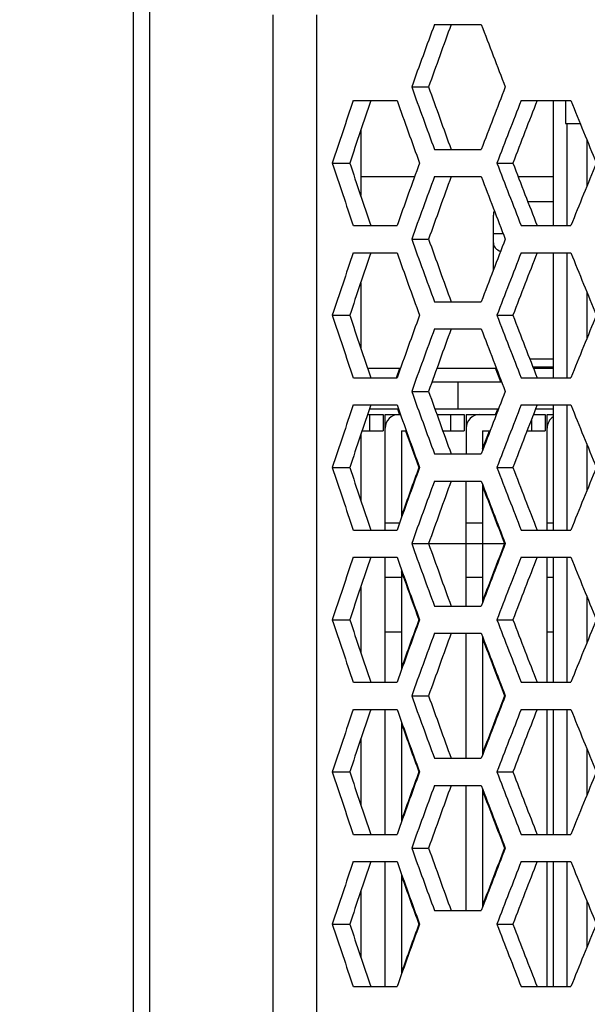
# Model space of a CAD drawing. Header units: millimetres. Extents: x 0 to 420, y 0 to 297.
# Tile 7 of 100: x 80.42 to 84.6, y 65.68 to 72.93. Entities that reach past the tile are written whole.
import ezdxf

# ---------------------------------------------------------------- set-up
doc = ezdxf.new("R2010")
doc.units = ezdxf.units.MM
doc.header["$LTSCALE"] = 23.1
doc.layers.get('0').update_dxf_attribs({"linetype": 'CONTINUOUS'})
doc.layers.add('03___PRT_ALL_CURVES', color=7, linetype='CONTINUOUS')
doc.layers.add('DIM_PILOTEES', color=7, linetype='CONTINUOUS')
doc.styles.get("Standard").update_dxf_attribs({"font": 'txt', "width": 0.7})
doc.dimstyles.new('DIMSTYLE_3', dxfattribs={"dimtxt": 2.5, "dimasz": 3.5, "dimexe": 2, "dimexo": 0, "dimtad": 1, "dimdec": 0, "dimlfac": 5, "dimdsep": 46, "dimtxsty": 'Standard', "dimblk": '_FILLED', "dimblk1": '_FILLED', "dimblk2": '_FILLED', "dimcen": 0, "dimazin": 2, "dimtp": 0.5, "dimtm": 0.5, "dimtfac": 1, "dimtdec": 0, "dimtofl": 0, "dimtmove": 0, "dimatfit": 3, "dimldrblk": '_FILLED', "dimfxl": 0, "dimtolj": 1, "dimarcsym": 0})
doc.dimstyles.new('DIMSTYLE_5', dxfattribs={"dimtxt": 2.5, "dimasz": 3.5, "dimexe": 2, "dimexo": 0, "dimtad": 1, "dimlfac": 5, "dimdsep": 46, "dimtxsty": 'Standard', "dimblk": '_FILLED', "dimblk1": '_FILLED', "dimblk2": '_FILLED', "dimcen": 0, "dimazin": 2, "dimtp": 0.5, "dimtm": 0.5, "dimtfac": 1, "dimtofl": 0, "dimtmove": 0, "dimatfit": 3, "dimldrblk": '_FILLED', "dimfxl": 0, "dimtolj": 1, "dimarcsym": 0})

# ---------------------------------------------------------------- blocks, each defined once
blk = doc.blocks.new('_FILLED')
at = {"color": 0, "linetype": 'ByBlock'}
blk.add_solid([(0, 0), (-1, 0.1429), (-1, -0.1429)], dxfattribs=at)
blk = doc.blocks.new('*D15')
at = {"layer": 'DIM_PILOTEES', "color": 2, "linetype": 'Continuous'}
for p, q in [((68.1083, 84.6543), (51.4843, 84.6543)), ((53.4843, 84.6543), (53.4843, 55.6972)), ((53.4843, 26.7402), (53.4843, 55.6972)), ((94.1679, 26.7402), (51.4843, 26.7402))]:
    blk.add_line(p, q, dxfattribs=at)
at = {"layer": 'DIM_PILOTEES', "color": 2, "linetype": 'Continuous', "xscale": 3.5, "yscale": 3.5, "zscale": 3.5}
for p, rotation in [((53.4843, 84.6543), 90), ((53.4843, 26.7402), 270)]:
    blk.add_blockref('_FILLED', p, dxfattribs=dict(at, rotation=rotation))
at = {"layer": 'DIM_PILOTEES', "color": 2, "linetype": 'Continuous', "insert": (50.3593, 55.6972), "char_height": 2.5, "width": 8.839286, "attachment_point": 2, "rotation": 90, "line_spacing_factor": 0.9}
blk.add_mtext('{\\ftxt;\\W0.0001;\\H0.0001;\\~}{\\ftxt;\\W2.3571428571;\\H2.5; }{\\ftxt;\\W0.0001;\\H0.0001;\\~}', dxfattribs=at)
blk = doc.blocks.new('*D17')
at = {"layer": 'DIM_PILOTEES', "color": 2, "linetype": 'Continuous'}
for p, q in [((71.5299, 63.2626), (71.5299, 103.414)), ((121.5709, 63.2626), (121.5709, 103.414)), ((71.5299, 101.414), (96.5504, 101.414)), ((121.5709, 101.414), (96.5504, 101.414))]:
    blk.add_line(p, q, dxfattribs=at)
at = {"layer": 'DIM_PILOTEES', "color": 2, "linetype": 'Continuous', "xscale": 3.5, "yscale": 3.5, "zscale": 3.5, "rotation": 180}
blk.add_blockref('_FILLED', (71.5299, 101.414), dxfattribs=at)
at = {"layer": 'DIM_PILOTEES', "color": 2, "linetype": 'Continuous', "xscale": 3.5, "yscale": 3.5, "zscale": 3.5}
blk.add_blockref('_FILLED', (121.5709, 101.414), dxfattribs=at)
at = {"layer": 'DIM_PILOTEES', "color": 2, "linetype": 'Continuous', "insert": (96.5504, 104.539), "char_height": 2.5, "width": 13.660714, "attachment_point": 2, "line_spacing_factor": 0.9}
blk.add_mtext('{\\ftxt;\\W0.0001;\\H0.0001;\\~}{\\ftxt;\\W3.6428571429;\\H2.5; }{\\ftxt;\\W0.0001;\\H0.0001;\\~}', dxfattribs=at)

msp = doc.modelspace()

# ---------------------------------------------------------------- linework, layer by layer
at = {"color": 7, "linetype": 'Continuous'}
for p, q in [((81.2579, 73.6528), (81.2579, 64.6626)), ((81.38, 73.6575), (81.38, 64.6626)), ((82.2886, 64.6626), (82.2886, 72.9626)), ((82.6076, 72.9626), (82.6076, 64.6626)), ((83.4765, 72.8926), (83.8207, 72.8926)), ((83.3089, 72.4326), (83.4334, 72.4326)), ((82.8795, 72.3326), (83.2009, 72.3326)), ((84.1147, 72.3326), (84.4806, 72.3326)), ((84.3504, 72.3326), (84.3504, 71.4126)), ((84.4404, 72.3326), (84.4404, 72.1626)), ((84.4404, 72.1626), (84.5496, 72.1626)), ((84.4504, 72.1626), (84.4504, 71.4126)), ((82.9335, 72.1123), (82.9335, 71.6328)), ((84.6004, 71.7073), (84.6004, 72.0378)), ((83.4765, 71.9726), (83.8207, 71.9726)), ((82.7234, 71.8726), (82.8533, 71.8726)), ((83.936, 71.8726), (84.0547, 71.8726)), ((82.9335, 71.7726), (83.3303, 71.7726)), ((83.4765, 71.7726), (83.8207, 71.7726)), ((84.0929, 71.7726), (84.3504, 71.7726)), ((84.3504, 71.5884), (84.1638, 71.5884)), ((83.9104, 71.0868), (83.9104, 71.4884)), ((82.8795, 71.4126), (83.2009, 71.4126)), ((84.1147, 71.4126), (84.4806, 71.4126)), ((83.3089, 71.3126), (83.4334, 71.3126)), ((83.9104, 71.3554), (83.9809, 71.3554)), ((82.8795, 71.2126), (83.2009, 71.2126)), ((84.1147, 71.2126), (84.4806, 71.2126)), ((84.3504, 71.2126), (84.3504, 70.2926)), ((84.4504, 71.2126), (84.4504, 70.2926)), ((82.9335, 70.9923), (82.9335, 70.5128)), ((84.6004, 70.5873), (84.6004, 70.9178)), ((83.4765, 70.8526), (83.8207, 70.8526)), ((82.7234, 70.7526), (82.8533, 70.7526)), ((83.936, 70.7526), (84.0547, 70.7526)), ((83.4765, 70.6526), (83.8207, 70.6526)), ((84.1781, 70.4311), (84.3504, 70.4311)), ((82.9842, 70.3626), (83.2259, 70.3626)), ((83.196, 70.2926), (83.2211, 70.3626)), ((83.196, 70.2926), (83.221, 70.3626)), ((83.4944, 70.3626), (83.9318, 70.3626)), ((83.9655, 70.2626), (83.927, 70.3626)), ((83.9655, 70.2626), (83.927, 70.3626)), ((84.2008, 70.3726), (84.3504, 70.3726)), ((84.2046, 70.3626), (84.3504, 70.3626)), ((82.8795, 70.2926), (83.2009, 70.2926)), ((84.1147, 70.2926), (84.4806, 70.2926)), ((83.4584, 70.2626), (83.9704, 70.2626)), ((83.6504, 70.0626), (83.6504, 70.2626)), ((83.3089, 70.1926), (83.4334, 70.1926)), ((82.8795, 70.0926), (83.2009, 70.0926)), ((83.2116, 70.0626), (82.9977, 70.0626)), ((83.2203, 70.0247), (83.2068, 70.0626)), ((83.2203, 70.0247), (83.2068, 70.0626)), ((83.9473, 70.0626), (83.48, 70.0626)), ((83.927, 70.0226), (83.9424, 70.0626)), ((83.927, 70.0226), (83.9424, 70.0626)), ((84.1147, 70.0926), (84.4806, 70.0926)), ((84.3504, 70.0626), (84.2201, 70.0626)), ((84.3504, 70.0926), (84.3504, 69.1726)), ((84.4504, 70.0926), (84.4504, 69.1726)), ((82.9842, 70.0226), (83.0984, 70.0226)), ((82.9984, 70.0226), (82.9984, 69.9026)), ((83.0984, 70.0226), (83.0984, 69.9026)), ((83.1144, 69.1726), (83.1144, 70.0226)), ((83.1144, 70.0226), (83.2259, 70.0226)), ((83.4944, 70.0226), (83.6944, 70.0226)), ((83.5944, 70.0226), (83.5944, 69.9026)), ((83.6944, 70.0226), (83.6944, 69.9026)), ((83.7104, 70.0226), (83.7104, 69.7326)), ((83.7104, 70.0226), (83.9318, 70.0226)), ((84.2046, 70.0226), (84.2904, 70.0226)), ((84.2904, 70.0226), (84.2904, 69.9026)), ((84.3064, 69.1726), (84.3064, 70.0226)), ((84.3064, 70.0226), (84.3504, 70.0226)), ((84.1904, 69.9857), (84.1904, 69.9026)), ((82.9335, 69.8723), (82.9335, 69.3928)), ((82.9437, 69.9026), (83.0984, 69.9026)), ((83.2344, 69.9026), (83.2344, 69.2662)), ((83.2344, 69.9026), (83.269, 69.9026)), ((83.5377, 69.9026), (83.6944, 69.9026)), ((83.8304, 69.7706), (83.8808, 69.9026)), ((83.8304, 69.9026), (83.8304, 69.7579)), ((83.8304, 69.9026), (83.8857, 69.9026)), ((84.1583, 69.9026), (84.2904, 69.9026)), ((84.6004, 69.4673), (84.6004, 69.7978)), ((83.4765, 69.7326), (83.8207, 69.7326)), ((82.7234, 69.6326), (82.8533, 69.6326)), ((83.3617, 69.6326), (83.3665, 69.6326)), ((83.3617, 69.6325), (83.3666, 69.6325)), ((83.936, 69.6326), (84.0547, 69.6326)), ((83.4765, 69.5326), (83.8207, 69.5326)), ((83.7104, 68.6126), (83.7104, 69.5326)), ((83.8304, 69.5073), (83.8304, 68.6379)), ((83.2188, 69.2226), (83.1144, 69.2226)), ((83.8304, 69.2226), (83.7104, 69.2226)), ((84.3504, 69.2226), (84.3064, 69.2226)), ((82.8795, 69.1726), (83.2009, 69.1726)), ((84.1147, 69.1726), (84.4806, 69.1726)), ((83.3089, 69.0726), (83.4312, 69.0726)), ((83.9927, 69.0725), (83.9975, 69.0725)), ((83.9963, 69.0726), (83.9975, 69.0726)), ((82.8795, 68.9726), (83.2009, 68.9726)), ((83.1144, 68.0526), (83.1144, 68.9726)), ((84.1147, 68.9726), (84.4806, 68.9726)), ((84.3064, 68.0526), (84.3064, 68.9726)), ((84.3504, 68.9726), (84.3504, 68.0526)), ((84.4504, 68.9726), (84.4504, 68.0526)), ((83.2344, 68.8789), (83.2344, 68.1462)), ((83.2509, 68.8192), (83.2344, 68.8653)), ((83.2344, 68.8226), (83.1144, 68.8226)), ((83.8304, 68.8226), (83.7104, 68.8226)), ((84.3504, 68.8226), (84.3064, 68.8226)), ((82.9335, 68.7523), (82.9335, 68.2728)), ((83.4765, 68.6126), (83.8207, 68.6126)), ((84.6004, 68.3473), (84.6004, 68.6778)), ((82.7234, 68.5126), (82.8533, 68.5126)), ((83.3617, 68.5126), (83.3665, 68.5126)), ((83.3617, 68.5125), (83.3666, 68.5125)), ((83.936, 68.5126), (84.0547, 68.5126)), ((83.1144, 68.4226), (83.2344, 68.4226)), ((83.4765, 68.4126), (83.8207, 68.4126)), ((83.7104, 67.4926), (83.7104, 68.4126)), ((84.3064, 68.4226), (84.3504, 68.4226)), ((83.8304, 68.3873), (83.8304, 67.5179)), ((82.8795, 68.0526), (83.2009, 68.0526)), ((84.1147, 68.0526), (84.4806, 68.0526)), ((83.3089, 67.9526), (83.4334, 67.9526)), ((83.9926, 67.9526), (83.9975, 67.9526)), ((83.9927, 67.9525), (83.9975, 67.9525)), ((82.8795, 67.8526), (83.2009, 67.8526)), ((83.1144, 66.9326), (83.1144, 67.8526)), ((84.1147, 67.8526), (84.4806, 67.8526)), ((84.3064, 66.9326), (84.3064, 67.8526)), ((84.3504, 67.8526), (84.3504, 66.9326)), ((84.4504, 67.8526), (84.4504, 66.9326)), ((83.2344, 67.7589), (83.2344, 67.0262)), ((82.9335, 67.6323), (82.9335, 67.1528)), ((84.6004, 67.2273), (84.6004, 67.5578)), ((83.4765, 67.4926), (83.8207, 67.4926)), ((82.7234, 67.3926), (82.8533, 67.3926)), ((83.3617, 67.3926), (83.3665, 67.3926)), ((83.3617, 67.3925), (83.3666, 67.3925)), ((83.936, 67.3926), (84.0547, 67.3926)), ((83.4765, 67.2926), (83.8207, 67.2926)), ((83.7104, 66.3726), (83.7104, 67.2926)), ((83.8304, 67.2673), (83.8304, 66.3979)), ((82.8795, 66.9326), (83.2009, 66.9326)), ((84.1147, 66.9326), (84.4806, 66.9326)), ((83.3089, 66.8326), (83.4334, 66.8326)), ((83.9926, 66.8326), (83.9975, 66.8326)), ((83.9927, 66.8325), (83.9975, 66.8325)), ((82.8795, 66.7326), (83.2009, 66.7326)), ((83.1144, 65.8126), (83.1144, 66.7326)), ((84.1147, 66.7326), (84.4806, 66.7326)), ((84.3064, 65.8126), (84.3064, 66.7326)), ((84.3504, 66.7326), (84.3504, 65.8126)), ((84.4504, 66.7326), (84.4504, 65.8126)), ((83.2344, 66.6389), (83.2344, 65.9062)), ((82.9335, 66.5123), (82.9335, 66.0328)), ((84.6004, 66.1073), (84.6004, 66.4378)), ((83.4765, 66.3726), (83.8207, 66.3726)), ((82.7234, 66.2726), (82.8533, 66.2726)), ((83.3617, 66.2726), (83.3665, 66.2726)), ((83.3617, 66.2725), (83.3666, 66.2725)), ((83.936, 66.2726), (84.0547, 66.2726)), ((82.8795, 65.8126), (83.2009, 65.8126)), ((84.1147, 65.8126), (84.4806, 65.8126))]:
    msp.add_line(p, q, dxfattribs=at)
at = {"color": 4, "linetype": 'Continuous'}
msp.add_line((83.4312, 69.0726), (83.9963, 69.0726), dxfattribs=at)
at = {"color": 7, "linetype": 'Continuous'}
for centre, radius, start, end in [((160.568, 44.5353), 82.1416, 159.804488, 160.145996), ((161.2462, 44.5948), 82.6425, 159.976154, 160.315226), ((165.2465, 103.9218), 87.1377, 200.860507, 201.18454), ((160.568, 100.3299), 82.1416, 199.854004, 200.195512), ((161.2462, 100.2703), 82.6425, 199.684774, 200.023846), ((165.2465, 40.9434), 87.1377, 158.81546, 159.139493), ((155.5434, 47.4251), 76.8143, 161.079518, 161.441839), ((156.2141, 47.471), 77.3127, 161.241968, 161.601612), ((159.6165, 99.5843), 81.1295, 199.627525, 199.972803), ((166.3407, 40.1197), 88.3107, 158.606712, 158.926896), ((167.0288, 40.1956), 88.8152, 158.786731, 159.104711), ((171.7296, 107.6106), 94.1112, 202.015343, 202.317746), ((155.5434, 96.32), 76.8143, 198.558161, 198.920482), ((156.2141, 96.2742), 77.3127, 198.398388, 198.758032), ((159.6165, 44.1608), 81.1295, 160.027197, 160.372475), ((166.3407, 103.6254), 88.3107, 201.073104, 201.393288), ((167.0288, 103.5495), 88.8152, 200.895289, 201.213269), ((171.7296, 36.1345), 94.1112, 157.682254, 157.984657), ((160.568, 43.4153), 82.1416, 159.804488, 160.145996), ((161.2462, 43.4748), 82.6425, 159.976154, 160.315226), ((165.2465, 102.8018), 87.1377, 200.860507, 201.18454), ((160.568, 99.2099), 82.1416, 199.854004, 200.195512), ((161.2462, 99.1503), 82.6425, 199.684774, 200.023846), ((165.2465, 39.8234), 87.1377, 158.81546, 159.139493), ((155.5434, 46.3051), 76.8143, 161.079518, 161.441839), ((156.2141, 46.351), 77.3127, 161.241968, 161.601612), ((159.6165, 98.4643), 81.1295, 199.627525, 199.972803), ((166.3407, 38.9997), 88.3107, 158.606712, 158.926896), ((167.0288, 39.0756), 88.8152, 158.786731, 159.104711), ((171.7296, 106.4906), 94.1112, 202.015343, 202.317746), ((155.5434, 95.2), 76.8143, 198.558161, 198.920482), ((156.2141, 95.1542), 77.3127, 198.398388, 198.758032), ((159.6165, 43.0408), 81.1295, 160.027197, 160.372475), ((166.3407, 102.5054), 88.3107, 201.073104, 201.393288), ((167.0288, 102.4295), 88.8152, 200.895289, 201.213269), ((171.7296, 35.0145), 94.1112, 157.682254, 157.984657), ((160.568, 42.2953), 82.1416, 159.804488, 160.145996), ((161.2462, 42.3548), 82.6425, 159.976154, 160.315226), ((165.2465, 101.6818), 87.1377, 200.860507, 201.18454), ((160.568, 98.0899), 82.1416, 199.854004, 200.195512), ((161.2462, 98.0303), 82.6425, 199.684774, 200.023846), ((165.2465, 38.7034), 87.1377, 158.81546, 159.139493), ((155.5434, 45.1851), 76.8143, 161.079518, 161.441839), ((156.2141, 45.231), 77.3127, 161.241968, 161.601612), ((159.6165, 97.3443), 81.1295, 199.627525, 199.972803), ((166.3407, 37.8797), 88.3107, 158.606712, 158.926896), ((167.0288, 37.9556), 88.8152, 158.786731, 159.104711), ((171.7296, 105.3706), 94.1112, 202.015343, 202.317746), ((83.2144, 69.9226), 0.1, 90, 180), ((83.8104, 69.9226), 0.1, 90, 180), ((84.4064, 69.9226), 0.1, 124.10543, 180), ((159.9083, 97.4512), 81.4448, 199.770241, 199.972209), ((155.5434, 94.08), 76.8143, 198.558161, 198.920482), ((156.2141, 94.0342), 77.3127, 198.398388, 198.758032), ((159.6165, 41.9208), 81.1295, 160.027197, 160.372475), ((159.7784, 41.8609), 81.3068, 160.027659, 160.291947), ((166.3407, 101.3854), 88.3107, 201.073104, 201.393288), ((167.0288, 101.3095), 88.8152, 200.895289, 201.213269), ((171.7296, 33.8945), 94.1112, 157.682254, 157.984657), ((160.568, 41.1753), 82.1416, 159.804488, 160.145996), ((161.2462, 41.2348), 82.6425, 159.976154, 160.315226), ((165.2465, 100.5618), 87.1377, 200.860507, 201.18454), ((165.3091, 100.5874), 87.2098, 200.887237, 201.184229), ((160.568, 96.9699), 82.1416, 199.854004, 200.195512), ((161.2462, 96.9103), 82.6425, 199.684774, 200.023846), ((165.2465, 37.5834), 87.1377, 158.81546, 159.139493), ((165.3091, 37.5577), 87.2098, 158.815771, 159.112763), ((155.5434, 44.0651), 76.8143, 161.079518, 161.441839), ((156.2141, 44.111), 77.3127, 161.241968, 161.601612), ((159.6165, 96.2243), 81.1295, 199.627525, 199.972803), ((166.3407, 36.7597), 88.3107, 158.606712, 158.926896), ((167.0288, 36.8356), 88.8152, 158.786731, 159.104711), ((171.7296, 104.2506), 94.1112, 202.015343, 202.317746), ((159.8507, 96.3104), 81.3836, 199.742715, 199.972263), ((155.5434, 92.96), 76.8143, 198.558161, 198.920482), ((156.2141, 92.9142), 77.3127, 198.398388, 198.758032), ((159.6165, 40.8008), 81.1295, 160.027197, 160.372475), ((159.7784, 40.7409), 81.3068, 160.027659, 160.291947), ((166.3407, 100.2654), 88.3107, 201.073104, 201.393288), ((167.0288, 100.1895), 88.8152, 200.895289, 201.213269), ((171.7296, 32.7745), 94.1112, 157.682254, 157.984657), ((160.568, 40.0553), 82.1416, 159.804488, 160.145996), ((161.2462, 40.1148), 82.6425, 159.976154, 160.315226), ((165.2465, 99.4418), 87.1377, 200.860507, 201.18454), ((165.3091, 99.4674), 87.2098, 200.887237, 201.184229), ((160.568, 95.8499), 82.1416, 199.854004, 200.195512), ((161.2462, 95.7903), 82.6425, 199.684774, 200.023846), ((165.2465, 36.4634), 87.1377, 158.81546, 159.139493), ((165.3091, 36.4377), 87.2098, 158.815771, 159.112763), ((155.5434, 42.9451), 76.8143, 161.079518, 161.441839), ((156.2141, 42.991), 77.3127, 161.241968, 161.601612), ((159.6165, 95.1043), 81.1295, 199.627525, 199.972803), ((166.3407, 35.6397), 88.3107, 158.606712, 158.926896), ((167.0288, 35.7156), 88.8152, 158.786731, 159.104711), ((171.7296, 103.1306), 94.1112, 202.015343, 202.317746), ((159.7784, 95.1642), 81.3068, 199.708053, 199.972341), ((155.5434, 91.84), 76.8143, 198.558161, 198.920482), ((156.2141, 91.7942), 77.3127, 198.398388, 198.758032), ((159.6165, 39.6808), 81.1295, 160.027197, 160.372475), ((159.7784, 39.6209), 81.3068, 160.027659, 160.291947), ((166.3407, 99.1454), 88.3107, 201.073104, 201.393288), ((167.0288, 99.0695), 88.8152, 200.895289, 201.213269), ((171.7296, 31.6545), 94.1112, 157.682254, 157.984657), ((160.568, 38.9353), 82.1416, 159.804488, 160.145996), ((161.2462, 38.9948), 82.6425, 159.976154, 160.315226), ((165.2465, 98.3218), 87.1377, 200.860507, 201.18454), ((165.3091, 98.3474), 87.2098, 200.887237, 201.184229), ((160.568, 94.7299), 82.1416, 199.854004, 200.195512), ((161.2462, 94.6703), 82.6425, 199.684774, 200.023846), ((165.2465, 35.3434), 87.1377, 158.81546, 159.139493), ((165.3091, 35.3177), 87.2098, 158.815771, 159.112763), ((155.5434, 41.8251), 76.8143, 161.079518, 161.441839), ((156.2141, 41.871), 77.3127, 161.241968, 161.601612), ((159.6165, 93.9843), 81.1295, 199.627525, 199.972803), ((166.3407, 34.5197), 88.3107, 158.606712, 158.926896), ((167.0288, 34.5956), 88.8152, 158.786731, 159.104711), ((171.7296, 102.0106), 94.1112, 202.015343, 202.317746), ((159.7784, 94.0442), 81.3068, 199.708053, 199.972341), ((155.5434, 90.72), 76.8143, 198.558161, 198.920482), ((156.2141, 90.6742), 77.3127, 198.398388, 198.758032), ((159.6165, 38.5608), 81.1295, 160.027197, 160.372475), ((159.7784, 38.5009), 81.3068, 160.027659, 160.291947), ((166.3407, 98.0254), 88.3107, 201.073104, 201.393288), ((167.0288, 97.9495), 88.8152, 200.895289, 201.213269), ((171.7296, 30.5345), 94.1112, 157.682254, 157.984657)]:
    msp.add_arc(centre, radius, start, end, dxfattribs=at)
msp.add_ellipse((84.0104, 71.4884), major_axis=(0.1, 0), ratio=1, start_param=2.792539, end_param=3.141593, dxfattribs=at)
msp.add_open_spline([(83.9104, 71.2847), (83.9104, 71.2718), (83.9228, 71.2433), (83.9483, 71.2281), (83.9627, 71.2226)], degree=3, knots=[0, 0, 0, 0, 0.456346, 1, 1, 1, 1], dxfattribs=at)
at = {"layer": '03___PRT_ALL_CURVES', "color": 4, "linetype": 'Continuous'}
msp.add_line((83.4311, 69.0726), (83.9964, 69.0726), dxfattribs=at)

# ---------------------------------------------------------------- dimensions: what is measured, and where the dimension line sits
at = {"layer": 'DIM_PILOTEES', "color": 2, "linetype": 'Continuous'}
dim = msp.add_linear_dim(base=(121.5709, 101.414), p1=(71.5299, 63.2626), p2=(121.5709, 63.2626), text='{\\ftxt;\\W0.0001;\\H0.0001;\\~}{\\ftxt;\\W3.6428571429;\\H2.5; }{\\ftxt;\\W0.0001;\\H0.0001;\\~}', dimstyle='DIMSTYLE_5', dxfattribs=at)
dim.commit()
dim.dimension.update_dxf_attribs({"geometry": '*D17', "text_midpoint": (96.1932, 101.414), "dimtype": 160})
dim = msp.add_linear_dim(base=(53.4843, 26.7402), p1=(68.1083, 84.6543), p2=(94.1679, 26.7402), angle=270, text='{\\ftxt;\\W0.0001;\\H0.0001;\\~}{\\ftxt;\\W2.3571428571;\\H2.5; }{\\ftxt;\\W0.0001;\\H0.0001;\\~}', dimstyle='DIMSTYLE_3', dxfattribs=at)
dim.commit()
dim.dimension.update_dxf_attribs({"geometry": '*D15', "text_midpoint": (53.4843, 55.3401), "dimtype": 160})

doc.saveas('drawing.dxf')
